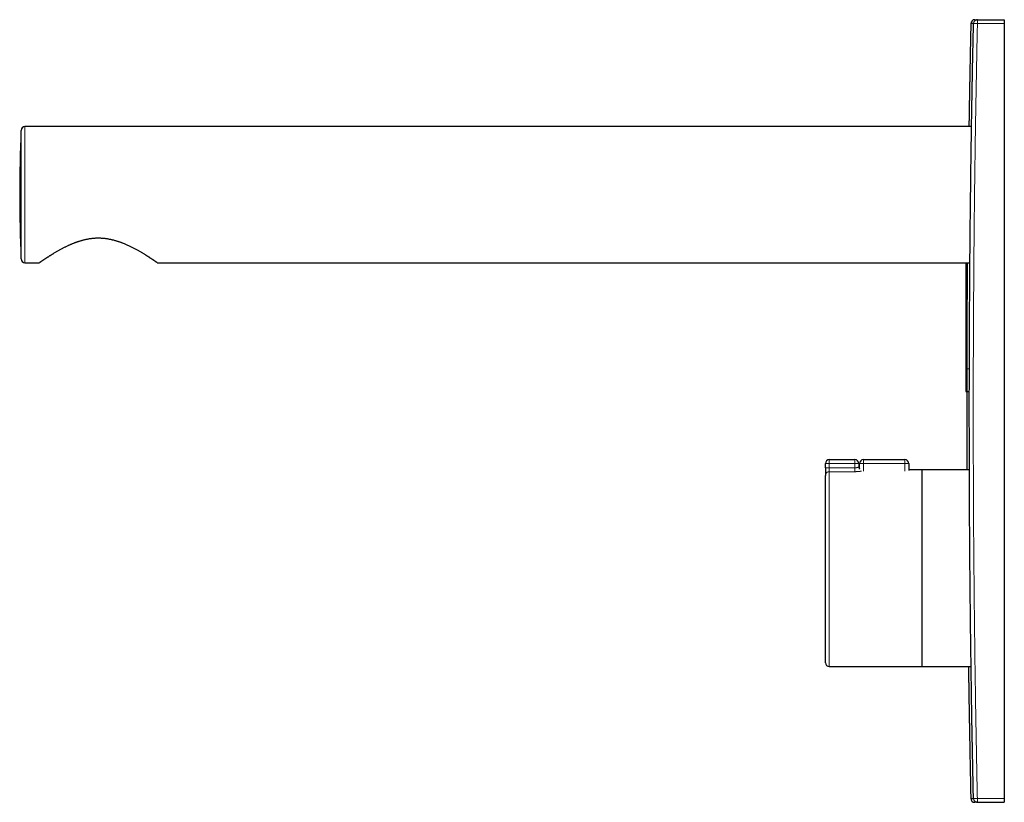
# Model space of a CAD drawing. Header units: millimetres. Extents: x 8 to 854, y 12 to 595.
# Tile 1 of 3: x 27 to 277, y 396 to 595. Entities that reach past the tile are written whole.
import ezdxf

# ---------------------------------------------------------------- set-up
doc = ezdxf.new("R2010")
doc.units = ezdxf.units.MM

msp = doc.modelspace()

# ---------------------------------------------------------------- linework, layer by layer
at = {"color": 8, "linetype": 'Continuous', "lineweight": 0}
for p, q in [((269.33, 594.02), (270.33, 594)), ((270.33, 595), (270.33, 594)), ((270.33, 594), (277.17, 594)), ((27.17, 566.84), (27.17, 534.16)), ((28.17, 567.8), (28.17, 533.2)), ((267.38, 506.2), (267.61, 506.2)), ((267.74, 506.2), (268.29, 506.2)), ((232.67, 482.14), (231.67, 482.14)), ((232.67, 481.05), (231.67, 481.05)), ((232.67, 482.14), (232.67, 483.14)), ((232.67, 482.14), (232.67, 481.05)), ((239.17, 482.14), (232.67, 482.14)), ((232.67, 480.07), (232.67, 481.05)), ((232.67, 481.05), (239.17, 481.05)), ((239.17, 483.14), (239.17, 482.14)), ((239.17, 481.05), (239.17, 482.14)), ((240.17, 482.14), (239.17, 482.14)), ((239.17, 481.05), (239.17, 480.07)), ((240.37, 482.14), (241.37, 482.14)), ((241.37, 483.14), (241.37, 482.14)), ((241.37, 482.14), (241.37, 480.21)), ((251.87, 482.14), (241.37, 482.14)), ((251.87, 483.14), (251.87, 482.14)), ((251.87, 480.21), (251.87, 482.14)), ((251.87, 482.14), (252.87, 482.14)), ((232.67, 480.07), (232.67, 430.5)), ((239.17, 480.07), (232.67, 480.07)), ((256.24, 480.5), (256.24, 430.5)), ((270.32, 397), (269.32, 396.98)), ((270.32, 397), (277.17, 397)), ((270.32, 397), (270.32, 396))]:
    msp.add_line(p, q, dxfattribs=at)
at = {"color": 7, "linetype": 'Continuous', "lineweight": 30}
for p, q in [((270.33, 595), (277.17, 595)), ((277.17, 595), (277.17, 594)), ((277.17, 594), (277.17, 397)), ((268.84, 567.8), (28.17, 567.8)), ((28.17, 533.2), (31.88, 533.2)), ((61.79, 533.2), (267.75, 533.2)), ((267.38, 533.2), (267.38, 506.2)), ((267.75, 533.2), (268.43, 533.2)), ((267.38, 506.2), (267.38, 500.5)), ((267.38, 500.5), (267.6, 500.5)), ((267.77, 500.5), (268.27, 500.5)), ((231.67, 481.05), (231.67, 482.14)), ((231.67, 481.05), (231.67, 479.09)), ((232.67, 483.14), (239.17, 483.14)), ((240.17, 482.14), (240.17, 481.35)), ((240.37, 480.74), (240.37, 482.14)), ((241.37, 483.14), (251.87, 483.14)), ((252.87, 482.14), (252.87, 480.34)), ((231.67, 431.5), (231.67, 479.09)), ((256.17, 480.5), (252.87, 480.5)), ((256.17, 480.5), (256.17, 430.5)), ((268.3, 480.5), (256.24, 480.5)), ((232.67, 430.5), (256.17, 430.5)), ((256.24, 430.5), (268.72, 430.5)), ((270.32, 396), (277.17, 396)), ((277.17, 397), (277.17, 396))]:
    msp.add_line(p, q, dxfattribs=at)
at = {"color": 7, "linetype": 'Continuous', "lineweight": 30, "flags": 128}
for points in [[(256.24, 480.5), (256.19, 480.5), (256.17, 480.49)], [(256.17, 430.5), (256.19, 430.5), (256.24, 430.5)]]:
    msp.add_lwpolyline(points, dxfattribs=at)
at = {"color": 7, "linetype": 'Continuous', "lineweight": 30}
for centre, radius, start, end in [((269.66, 594), 1, 90, 178.774), ((270.33, 594), 1, 90, 101.267), ((426.83, 550.5), 400, 177.6587, 182.3413), ((28.17, 566.8), 1, 90, 177.6587), ((28.17, 534.2), 1, 182.3413, 270), ((232.67, 482.14), 1, 90, 180), ((239.17, 482.14), 1, 0, 90), ((241.17, 481.5), 1, 180, 217.1661), ((241.37, 482.14), 1, 90, 180), ((251.87, 482.14), 1, 0, 90), ((232.67, 431.5), 1, 180, 270), ((269.65, 397), 1, 181.2185, 270), ((270.32, 397), 1, 259.4821, 270)]:
    msp.add_arc(centre, radius, start, end, dxfattribs=at)
at = {"color": 8, "linetype": 'Continuous', "lineweight": 0}
for centre, radius, start, end in [((270.33, 594), 1, 101.2703, 178.762), ((241.16, 481.35), 0.991, 180.0186, 217.349), ((232.66, 479.08), 0.991, 89.4894, 179.5194), ((270.32, 397), 1, 181.2309, 259.4785)]:
    msp.add_arc(centre, radius, start, end, dxfattribs=at)
at = {"color": 7, "linetype": 'Continuous', "lineweight": 30}
for points, knots in [([(268.65, 594.02), (268.65, 593.73), (268.64, 593.17), (268.62, 592.32), (268.6, 591.49), (268.58, 590.67), (268.57, 589.86), (268.55, 589.08), (268.53, 588.33), (268.52, 587.61), (268.51, 586.9), (268.49, 586.2), (268.48, 585.51), (268.46, 584.83), (268.45, 584.17), (268.44, 583.52), (268.43, 582.88), (268.41, 582.25), (268.4, 581.64), (268.39, 581.05), (268.38, 580.46), (268.37, 579.89), (268.36, 579.32), (268.35, 578.76), (268.34, 578.22), (268.33, 577.68), (268.32, 577.16), (268.31, 576.66), (268.3, 576.17), (268.29, 575.69), (268.29, 575.21), (268.28, 574.75), (268.27, 574.3), (268.26, 573.86), (268.26, 573.43), (268.25, 573.01), (268.24, 572.6), (268.24, 572.21), (268.23, 571.83), (268.22, 571.46), (268.22, 571.1), (268.21, 570.75), (268.21, 570.42), (268.2, 570.1), (268.2, 569.8), (268.19, 569.5), (268.19, 569.22), (268.18, 568.94), (268.18, 568.68), (268.17, 568.43), (268.17, 568.18), (268.17, 567.98), (268.16, 567.85), (268.16, 567.8)], [0, 0, 0, 0, 0.032779, 0.065049, 0.096812, 0.128066, 0.158812, 0.189051, 0.217096, 0.244689, 0.271831, 0.298521, 0.32476, 0.350546, 0.375882, 0.400765, 0.425197, 0.449177, 0.47229, 0.494967, 0.517208, 0.539013, 0.560768, 0.582071, 0.602922, 0.623321, 0.643269, 0.662421, 0.681137, 0.699418, 0.717263, 0.735024, 0.75233, 0.769183, 0.785583, 0.801528, 0.817021, 0.832059, 0.846613, 0.860715, 0.874365, 0.887564, 0.900311, 0.912391, 0.924035, 0.935244, 0.946017, 0.956561, 0.966651, 0.976288, 0.985471, 0.9942, 1, 1, 1, 1]), ([(269.32, 396.98), (269.27, 399.29), (269.17, 403.9), (269.04, 410.82), (268.92, 417.74), (268.81, 424.66), (268.71, 431.54), (268.62, 438.38), (268.54, 445.18), (268.47, 451.97), (268.41, 458.82), (268.36, 465.71), (268.32, 472.64), (268.3, 479.58), (268.28, 486.52), (268.27, 493.45), (268.27, 500.39), (268.29, 507.33), (268.31, 514.26), (268.34, 521.2), (268.39, 528.13), (268.44, 535.07), (268.5, 542.01), (268.58, 548.94), (268.67, 556.11), (268.77, 563.51), (268.89, 571.14), (269.02, 578.76), (269.17, 586.39), (269.28, 591.48), (269.33, 594.02)], [0, 0, 0, 0, 0.0351249, 0.0702494, 0.1053736, 0.1404976, 0.1756215, 0.2101181, 0.2446148, 0.2791116, 0.3136086, 0.3488098, 0.3840111, 0.4192118, 0.4544118, 0.4896114, 0.5248105, 0.5600093, 0.5952078, 0.6304062, 0.6656045, 0.7008028, 0.7360012, 0.7711997, 0.8063985, 0.8451176, 0.8838372, 0.9225573, 0.9612783, 1, 1, 1, 1]), ([(269.33, 594.02), (269.28, 594.02), (269.17, 594.02), (269.03, 594.02), (268.92, 594.02), (268.82, 594.02), (268.75, 594.02), (268.7, 594.02), (268.67, 594.02), (268.66, 594.02), (268.66, 594.02), (268.66, 594.02)], [0, 0, 0, 0, 0.125447, 0.250893, 0.376339, 0.501784, 0.627226, 0.750425, 0.873622, 0.996818, 1, 1, 1, 1]), ([(269.66, 595), (269.66, 595), (269.66, 595), (269.68, 595), (269.7, 595), (269.73, 595), (269.77, 595), (269.82, 595), (269.88, 595), (269.95, 595), (270.03, 595), (270.12, 595), (270.22, 595), (270.29, 595), (270.33, 595)], [0, 0, 0, 0, 0.083127, 0.166442, 0.249757, 0.333072, 0.416387, 0.499702, 0.583085, 0.666468, 0.749851, 0.833234, 0.916617, 1, 1, 1, 1]), ([(61.79, 533.2), (61.79, 533.2), (61.79, 533.2), (61.79, 533.2), (61.77, 533.21), (61.75, 533.23), (61.72, 533.25), (61.69, 533.27), (61.65, 533.3), (61.6, 533.33), (61.55, 533.37), (61.49, 533.41), (61.42, 533.46), (61.35, 533.51), (61.27, 533.56), (61.19, 533.62), (61.1, 533.68), (61, 533.74), (60.9, 533.81), (60.79, 533.89), (60.68, 533.97), (60.56, 534.05), (60.43, 534.13), (60.3, 534.22), (60.17, 534.31), (60.03, 534.4), (59.88, 534.5), (59.73, 534.6), (59.57, 534.7), (59.41, 534.8), (59.25, 534.9), (59.09, 535.01), (58.89, 535.13), (58.66, 535.28), (58.39, 535.44), (58.11, 535.61), (57.83, 535.78), (57.54, 535.95), (57.24, 536.12), (56.93, 536.3), (56.61, 536.48), (56.28, 536.65), (55.95, 536.83), (55.61, 537.01), (55.26, 537.18), (54.9, 537.36), (54.55, 537.52), (54.18, 537.69), (53.82, 537.85), (53.44, 538.01), (53.1, 538.14), (52.8, 538.26), (52.53, 538.36), (52.26, 538.45), (51.99, 538.54), (51.71, 538.63), (51.42, 538.72), (51.11, 538.81), (50.79, 538.9), (50.47, 538.98), (50.15, 539.05), (49.83, 539.12), (49.51, 539.18), (49.19, 539.24), (48.86, 539.28), (48.53, 539.33), (48.19, 539.36), (47.84, 539.39), (47.49, 539.41), (47.15, 539.42), (46.8, 539.42), (46.47, 539.42), (46.13, 539.41), (45.8, 539.39), (45.47, 539.36), (45.14, 539.33), (44.81, 539.28), (44.48, 539.24), (44.14, 539.18), (43.8, 539.11), (43.47, 539.04), (43.14, 538.96), (42.83, 538.89), (42.53, 538.8), (42.24, 538.72), (41.96, 538.63), (41.69, 538.55), (41.42, 538.46), (41.18, 538.37), (40.93, 538.28), (40.68, 538.18), (40.42, 538.08), (40.15, 537.98), (39.89, 537.87), (39.62, 537.75), (39.35, 537.63), (39.06, 537.49), (38.75, 537.35), (38.44, 537.2), (38.13, 537.05), (37.83, 536.89), (37.52, 536.73), (37.21, 536.56), (36.9, 536.39), (36.6, 536.22), (36.29, 536.04), (35.98, 535.86), (35.68, 535.69), (35.43, 535.54), (35.23, 535.41), (35.07, 535.31), (34.91, 535.21), (34.73, 535.1), (34.54, 534.98), (34.33, 534.85), (34.13, 534.72), (33.94, 534.59), (33.75, 534.47), (33.58, 534.36), (33.43, 534.26), (33.3, 534.17), (33.17, 534.09), (33.04, 534), (32.93, 533.92), (32.81, 533.84), (32.7, 533.77), (32.6, 533.7), (32.5, 533.64), (32.41, 533.57), (32.33, 533.52), (32.25, 533.46), (32.18, 533.41), (32.12, 533.37), (32.06, 533.33), (32.02, 533.3), (31.98, 533.27), (31.96, 533.25), (31.93, 533.24), (31.91, 533.22), (31.89, 533.21), (31.88, 533.2), (31.88, 533.2), (31.88, 533.2), (31.88, 533.2)], [0, 0, 0, 0, 0.001518, 0.008274, 0.01539, 0.022514, 0.028533, 0.034553, 0.040572, 0.046633, 0.052694, 0.058755, 0.064857, 0.070959, 0.077061, 0.0832, 0.089341, 0.095481, 0.101762, 0.108043, 0.114324, 0.12064, 0.126957, 0.133272, 0.139621, 0.14597, 0.152318, 0.158695, 0.165073, 0.17145, 0.17768, 0.18391, 0.190139, 0.199517, 0.208895, 0.218114, 0.227333, 0.236579, 0.245825, 0.255378, 0.264931, 0.274511, 0.284091, 0.293604, 0.303117, 0.312655, 0.322194, 0.331561, 0.340929, 0.350323, 0.359716, 0.366186, 0.372656, 0.379125, 0.385617, 0.392111, 0.398604, 0.406029, 0.41346, 0.420578, 0.427695, 0.434832, 0.441968, 0.449144, 0.456319, 0.463518, 0.470716, 0.478291, 0.485873, 0.493311, 0.500756, 0.507896, 0.515037, 0.522202, 0.529367, 0.536578, 0.54379, 0.551025, 0.55826, 0.565872, 0.57349, 0.580759, 0.588033, 0.59465, 0.601267, 0.607897, 0.614527, 0.620474, 0.626421, 0.632376, 0.638331, 0.644925, 0.651519, 0.658123, 0.664726, 0.67199, 0.679257, 0.687634, 0.696012, 0.704406, 0.712801, 0.721723, 0.730645, 0.739588, 0.748531, 0.758244, 0.767957, 0.7777, 0.787443, 0.793023, 0.798602, 0.804189, 0.809775, 0.817683, 0.825591, 0.833498, 0.841455, 0.849414, 0.857372, 0.863704, 0.870037, 0.876384, 0.882731, 0.889169, 0.895607, 0.902045, 0.908522, 0.915, 0.921478, 0.928, 0.934524, 0.941047, 0.947618, 0.954192, 0.960763, 0.965596, 0.970429, 0.975272, 0.980114, 0.986618, 0.993123, 0.999626, 1, 1, 1, 1]), ([(267.75, 533.2), (267.75, 533.05), (267.75, 532.7), (267.74, 532.18), (267.74, 531.62), (267.73, 531.07), (267.73, 530.54), (267.72, 530.02), (267.72, 529.52), (267.72, 529.04), (267.71, 528.56), (267.71, 528.1), (267.71, 527.65), (267.7, 527.21), (267.7, 526.79), (267.7, 526.39), (267.7, 526), (267.69, 525.62), (267.69, 525.23), (267.69, 524.84), (267.69, 524.44), (267.68, 524.06), (267.68, 523.69), (267.68, 523.33), (267.68, 522.98), (267.68, 522.64), (267.67, 522.31), (267.67, 521.99), (267.67, 521.68), (267.67, 521.39), (267.67, 521.11), (267.67, 520.83), (267.66, 520.57), (267.66, 520.32), (267.66, 520.08), (267.66, 519.84), (267.66, 519.62), (267.66, 519.4), (267.66, 519.2), (267.66, 519.01), (267.65, 518.84), (267.65, 518.68), (267.65, 518.53), (267.65, 518.39), (267.65, 518.27), (267.65, 518.15), (267.65, 518.05), (267.65, 517.96), (267.65, 517.89), (267.65, 517.83), (267.65, 517.77), (267.65, 517.71), (267.65, 517.65), (267.65, 517.57), (267.65, 517.49), (267.65, 517.4), (267.65, 517.3), (267.65, 517.19), (267.65, 517.07), (267.65, 516.93), (267.65, 516.78), (267.64, 516.62), (267.64, 516.45), (267.64, 516.27), (267.64, 516.07), (267.64, 515.84), (267.64, 515.55), (267.64, 515.21), (267.64, 514.87), (267.64, 514.5), (267.63, 514.12), (267.63, 513.72), (267.63, 513.3), (267.63, 512.88), (267.63, 512.44), (267.63, 512.01), (267.62, 511.57), (267.62, 511.13), (267.62, 510.68), (267.62, 510.22), (267.62, 509.75), (267.62, 509.27), (267.62, 508.79), (267.61, 508.29), (267.61, 507.78), (267.61, 507.27), (267.61, 506.75), (267.61, 506.23), (267.61, 505.69), (267.61, 505.15), (267.6, 504.59), (267.6, 504.02), (267.6, 503.43), (267.6, 502.84), (267.6, 502.25), (267.6, 501.64), (267.6, 501.04), (267.6, 500.44), (267.6, 499.68), (267.6, 498.77), (267.6, 497.72), (267.6, 496.67), (267.6, 495.65), (267.6, 494.64), (267.6, 493.64), (267.6, 492.66), (267.6, 491.69), (267.6, 490.73), (267.6, 489.79), (267.6, 488.88), (267.6, 488.01), (267.6, 487.13), (267.6, 486.27), (267.61, 485.42), (267.61, 484.58), (267.61, 483.74), (267.61, 482.92), (267.61, 482.1), (267.62, 481.44), (267.62, 480.94), (267.62, 480.67), (267.62, 480.53), (267.62, 480.5)], [0, 0, 0, 0, 0.0087223, 0.0194912, 0.0300541, 0.0404109, 0.0505616, 0.0605063, 0.0698794, 0.0790617, 0.0880533, 0.0968541, 0.1054642, 0.1138836, 0.1216471, 0.1292411, 0.1366655, 0.1439203, 0.1510056, 0.158713, 0.1662092, 0.1734942, 0.180568, 0.1874305, 0.1940819, 0.200522, 0.2067509, 0.2127686, 0.2185751, 0.2241704, 0.2295544, 0.2347273, 0.2396889, 0.2444393, 0.2489785, 0.2535074, 0.2578044, 0.2618696, 0.265703, 0.2693046, 0.2726744, 0.2756747, 0.2784639, 0.2810419, 0.2834086, 0.2855641, 0.2875084, 0.2892415, 0.2907634, 0.2917082, 0.2926701, 0.2937876, 0.2950605, 0.2964891, 0.2980436, 0.2997481, 0.3016027, 0.3036074, 0.3060676, 0.3087215, 0.3115692, 0.3146108, 0.317846, 0.3212751, 0.324898, 0.3287116, 0.3349056, 0.3412736, 0.3478153, 0.354531, 0.3619784, 0.3696286, 0.3774816, 0.3855373, 0.3937957, 0.4022569, 0.4104204, 0.4187641, 0.427288, 0.4359922, 0.4448766, 0.4539413, 0.4631862, 0.4726113, 0.4822167, 0.4920024, 0.5017888, 0.511749, 0.5218831, 0.532191, 0.542865, 0.5537193, 0.5647537, 0.5759685, 0.5873634, 0.5987304, 0.6102386, 0.6217109, 0.6331207, 0.6533397, 0.6733594, 0.6931795, 0.7128003, 0.7318269, 0.7506623, 0.7693063, 0.7877589, 0.8060203, 0.8240903, 0.8409526, 0.8576447, 0.8741667, 0.8905187, 0.9067005, 0.9227123, 0.938554, 0.9542256, 0.9697271, 0.9850585, 0.9917504, 0.9984094, 1, 1, 1, 1]), ([(268.05, 430.5), (268.05, 430.49), (268.05, 430.37), (268.05, 430.14), (268.06, 429.82), (268.06, 429.52), (268.06, 429.23), (268.07, 428.95), (268.07, 428.68), (268.08, 428.43), (268.08, 428.19), (268.08, 428), (268.08, 427.85), (268.09, 427.74), (268.09, 427.64), (268.09, 427.54), (268.09, 427.45), (268.09, 427.36), (268.09, 427.26), (268.09, 427.15), (268.1, 427.02), (268.1, 426.88), (268.1, 426.72), (268.1, 426.55), (268.11, 426.37), (268.11, 426.18), (268.11, 425.98), (268.12, 425.77), (268.12, 425.56), (268.12, 425.33), (268.13, 425.1), (268.13, 424.85), (268.13, 424.59), (268.14, 424.32), (268.14, 424.04), (268.15, 423.75), (268.15, 423.46), (268.16, 423.15), (268.16, 422.84), (268.17, 422.51), (268.17, 422.17), (268.18, 421.81), (268.18, 421.45), (268.19, 421.07), (268.19, 420.69), (268.2, 420.3), (268.21, 419.9), (268.21, 419.49), (268.22, 419.07), (268.23, 418.63), (268.24, 418.18), (268.24, 417.72), (268.25, 417.25), (268.26, 416.77), (268.27, 416.27), (268.28, 415.77), (268.29, 415.26), (268.3, 414.73), (268.3, 414.2), (268.31, 413.65), (268.32, 413.1), (268.33, 412.54), (268.34, 411.97), (268.36, 411.4), (268.37, 410.8), (268.38, 410.2), (268.39, 409.58), (268.4, 408.95), (268.41, 408.3), (268.43, 407.65), (268.44, 406.99), (268.45, 406.31), (268.46, 405.63), (268.48, 404.93), (268.49, 404.22), (268.51, 403.51), (268.52, 402.78), (268.54, 402.04), (268.55, 401.26), (268.57, 400.45), (268.59, 399.6), (268.6, 398.74), (268.62, 397.86), (268.64, 397.27), (268.64, 396.98)], [0, 0, 0, 0, 0.001082, 0.010887, 0.020318, 0.029376, 0.03806, 0.046371, 0.054309, 0.061873, 0.069064, 0.075881, 0.079093, 0.082214, 0.085245, 0.088186, 0.091037, 0.093798, 0.096587, 0.099617, 0.10361, 0.107962, 0.112672, 0.117741, 0.123169, 0.128956, 0.134741, 0.140844, 0.147267, 0.154008, 0.161069, 0.168448, 0.176146, 0.184164, 0.1925, 0.201155, 0.209966, 0.219085, 0.228511, 0.238245, 0.248472, 0.259018, 0.269883, 0.281067, 0.29257, 0.304178, 0.316094, 0.328317, 0.340848, 0.353952, 0.367376, 0.38112, 0.395185, 0.40957, 0.424276, 0.439302, 0.454614, 0.470246, 0.486196, 0.502465, 0.519054, 0.535656, 0.552566, 0.569784, 0.58731, 0.60551, 0.624031, 0.642872, 0.662033, 0.681515, 0.701317, 0.721439, 0.741882, 0.762645, 0.783729, 0.805133, 0.826857, 0.848901, 0.871266, 0.896238, 0.921597, 0.947344, 0.973478, 1, 1, 1, 1]), ([(268.65, 396.98), (268.65, 396.98), (268.65, 396.98), (268.69, 396.98), (268.76, 396.98), (268.85, 396.98), (268.98, 396.98), (269.13, 396.98), (269.26, 396.98), (269.32, 396.98)], [0, 0, 0, 0, 0.120012, 0.266672, 0.413333, 0.559995, 0.70666, 0.853328, 1, 1, 1, 1]), ([(270.32, 396), (270.29, 396), (270.24, 396), (270.16, 396), (270.09, 396), (270.02, 396), (269.94, 396), (269.88, 396), (269.82, 396), (269.76, 396), (269.72, 396), (269.69, 396), (269.67, 396), (269.65, 396), (269.65, 396), (269.65, 396), (269.65, 396)], [0, 0, 0, 0, 0.062247, 0.124493, 0.18674, 0.248987, 0.330846, 0.412706, 0.494566, 0.576427, 0.658289, 0.74015, 0.817624, 0.895097, 0.972571, 1, 1, 1, 1])]:
    msp.add_open_spline(points, degree=3, knots=knots, dxfattribs=at)
at = {"color": 8, "linetype": 'Continuous', "lineweight": 0}
for points, knots in [([(270.33, 594), (270.29, 591.95), (270.2, 587.85), (270.08, 581.69), (269.97, 575.54), (269.86, 569.09), (269.75, 562.35), (269.66, 555.32), (269.57, 548.28), (269.5, 541.25), (269.43, 534.21), (269.38, 527.18), (269.34, 520.14), (269.3, 513.11), (269.28, 506.07), (269.27, 499.03), (269.27, 492), (269.28, 484.96), (269.3, 477.93), (269.33, 470.89), (269.37, 463.85), (269.43, 456.82), (269.49, 449.78), (269.57, 442.74), (269.65, 435.71), (269.75, 428.67), (269.85, 421.93), (269.96, 415.48), (270.07, 409.32), (270.19, 403.16), (270.27, 399.05), (270.32, 397)], [0, 0, 0, 0, 0.031242, 0.062484, 0.093726, 0.124969, 0.160677, 0.196385, 0.232093, 0.267801, 0.303509, 0.339217, 0.374925, 0.410638, 0.446351, 0.482064, 0.517777, 0.55349, 0.589202, 0.624915, 0.660633, 0.69635, 0.732068, 0.767785, 0.803503, 0.839221, 0.874938, 0.906203, 0.937469, 0.968735, 1, 1, 1, 1]), ([(240.17, 481.35), (240.16, 481.34), (240.16, 481.33), (240.15, 481.31), (240.13, 481.29), (240.11, 481.27), (240.08, 481.25), (240.04, 481.23), (240, 481.2), (239.95, 481.18), (239.89, 481.16), (239.83, 481.14), (239.76, 481.12), (239.69, 481.11), (239.62, 481.09), (239.54, 481.08), (239.46, 481.07), (239.37, 481.06), (239.27, 481.06), (239.2, 481.05), (239.17, 481.05)], [0, 0, 0, 0, 0.053524, 0.107414, 0.162447, 0.217867, 0.271552, 0.325591, 0.380745, 0.436285, 0.489754, 0.543584, 0.59858, 0.65399, 0.706622, 0.759641, 0.813278, 0.867774, 0.933467, 1, 1, 1, 1]), ([(239.17, 480.07), (239.21, 480.07), (239.31, 480.07), (239.45, 480.07), (239.58, 480.08), (239.72, 480.08), (239.85, 480.09), (239.97, 480.1), (240.1, 480.11), (240.21, 480.12), (240.33, 480.14), (240.43, 480.15), (240.54, 480.16), (240.63, 480.18), (240.72, 480.19), (240.8, 480.21), (240.86, 480.22), (240.88, 480.23), (240.88, 480.23)], [0, 0, 0, 0, 0.068676, 0.137435, 0.206111, 0.271849, 0.337807, 0.403837, 0.469791, 0.535526, 0.601009, 0.666718, 0.7325, 0.798202, 0.863679, 0.92819, 0.992931, 1, 1, 1, 1])]:
    msp.add_open_spline(points, degree=3, knots=knots, dxfattribs=at)

doc.saveas('drawing.dxf')
